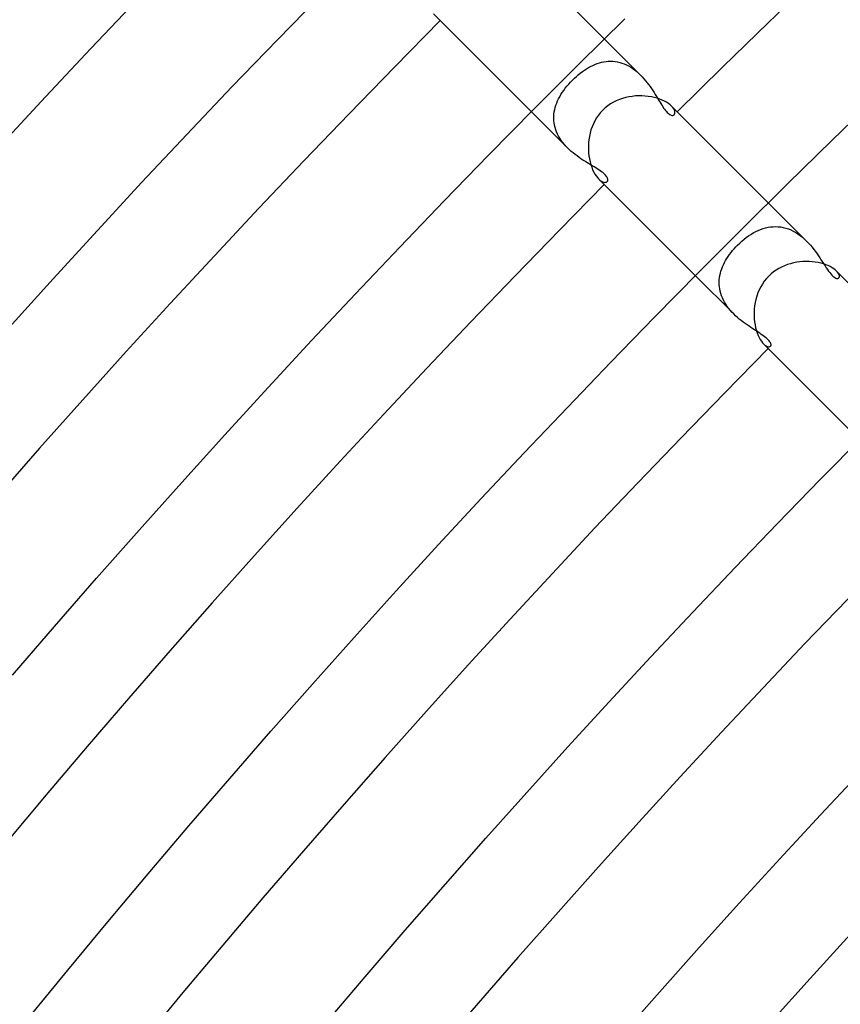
# Model space of a CAD drawing. Header units: millimetres. Extents: x -535 to 535, y -535 to 535.
# Tile 35 of 106: x -310 to -278, y 252 to 291. Entities that reach past the tile are written whole.
import ezdxf

# ---------------------------------------------------------------- set-up
doc = ezdxf.new("R2010")
doc.units = ezdxf.units.MM
doc.layers.add('HIDDEN', color=7, linetype='Continuous')
doc.layers.add('THICK', color=7, linetype='Continuous')

msp = doc.modelspace()

# ---------------------------------------------------------------- linework, layer by layer
at = {"layer": 'HIDDEN'}
for p, q in [((-285.675, 288.504), (-287.082, 289.91)), ((-287.527, 288.881), (-287.444, 288.918)), ((-287.444, 288.918), (-287.359, 288.95)), ((-287.359, 288.95), (-287.273, 288.978)), ((-287.273, 288.978), (-287.187, 289.002)), ((-287.187, 289.002), (-287.101, 289.02)), ((-287.101, 289.02), (-287.013, 289.033)), ((-287.013, 289.033), (-286.926, 289.041)), ((-286.926, 289.041), (-286.838, 289.044)), ((-286.838, 289.044), (-286.75, 289.041)), ((-286.75, 289.041), (-286.662, 289.032)), ((-286.662, 289.032), (-286.573, 289.018)), ((-286.573, 289.018), (-286.485, 288.998)), ((-286.485, 288.998), (-286.397, 288.972)), ((-286.397, 288.972), (-286.31, 288.94)), ((-286.31, 288.94), (-286.225, 288.902)), ((-286.225, 288.902), (-286.141, 288.86)), ((-288.09, 288.516), (-288.013, 288.578)), ((-288.013, 288.578), (-287.934, 288.638)), ((-287.934, 288.638), (-287.855, 288.694)), ((-287.855, 288.694), (-287.774, 288.746)), ((-287.774, 288.746), (-287.693, 288.795)), ((-287.693, 288.795), (-287.611, 288.84)), ((-287.611, 288.84), (-287.527, 288.881)), ((-286.141, 288.86), (-286.058, 288.811)), ((-286.058, 288.811), (-285.977, 288.758)), ((-285.977, 288.758), (-285.897, 288.7)), ((-285.897, 288.7), (-285.821, 288.638)), ((-285.821, 288.638), (-285.746, 288.572)), ((-285.746, 288.572), (-285.675, 288.503)), ((-288.53, 288.073), (-288.461, 288.154)), ((-288.461, 288.154), (-288.388, 288.234)), ((-288.388, 288.234), (-288.312, 288.312)), ((-288.312, 288.312), (-288.24, 288.383)), ((-288.24, 288.383), (-288.166, 288.451)), ((-288.166, 288.451), (-288.09, 288.516)), ((-285.675, 288.503), (-285.607, 288.433)), ((-285.607, 288.433), (-285.542, 288.36)), ((-285.542, 288.36), (-285.479, 288.285)), ((-285.479, 288.285), (-285.418, 288.209)), ((-285.418, 288.209), (-285.361, 288.133)), ((-288.764, 287.745), (-288.712, 287.827)), ((-288.712, 287.827), (-288.656, 287.909)), ((-288.656, 287.909), (-288.595, 287.991)), ((-288.595, 287.991), (-288.53, 288.073)), ((-285.361, 288.133), (-285.305, 288.056)), ((-285.305, 288.056), (-285.252, 287.978)), ((-285.252, 287.978), (-285.201, 287.902)), ((-285.201, 287.902), (-285.153, 287.825)), ((-285.153, 287.825), (-285.105, 287.75)), ((-288.959, 287.334), (-288.928, 287.418)), ((-288.928, 287.418), (-288.893, 287.5)), ((-288.893, 287.5), (-288.855, 287.582)), ((-288.855, 287.582), (-288.811, 287.664)), ((-288.811, 287.664), (-288.764, 287.745)), ((-285.105, 287.75), (-285.06, 287.676)), ((-285.06, 287.676), (-285.016, 287.604)), ((-285.016, 287.604), (-284.974, 287.533)), ((-284.974, 287.533), (-284.933, 287.466)), ((-284.933, 287.466), (-284.893, 287.4)), ((-284.893, 287.4), (-284.854, 287.339)), ((-288.504, 285.675), (-289.91, 287.082)), ((-289.042, 286.907), (-289.035, 286.994)), ((-289.035, 286.994), (-289.024, 287.08)), ((-289.024, 287.08), (-289.007, 287.165)), ((-289.007, 287.165), (-288.985, 287.25)), ((-288.985, 287.25), (-288.959, 287.334)), ((-284.854, 287.339), (-284.816, 287.28)), ((-284.816, 287.28), (-284.779, 287.226)), ((-284.779, 287.226), (-284.743, 287.176)), ((-284.743, 287.176), (-284.707, 287.13)), ((-284.707, 287.13), (-284.673, 287.09)), ((-284.673, 287.09), (-284.639, 287.053)), ((-284.639, 287.053), (-284.606, 287.022)), ((-284.606, 287.022), (-284.574, 286.996)), ((-284.574, 286.996), (-284.543, 286.975)), ((-284.426, 287.249), (-284.475, 287.303)), ((-284.389, 287.197), (-284.426, 287.249)), ((-284.363, 287.147), (-284.389, 287.197)), ((-284.37, 286.966), (-284.352, 286.991)), ((-284.347, 287.101), (-284.363, 287.147)), ((-284.352, 286.991), (-284.342, 287.022)), ((-284.34, 287.059), (-284.347, 287.101)), ((-284.342, 287.022), (-284.34, 287.059)), ((-289.044, 286.82), (-289.042, 286.907)), ((-289.04, 286.733), (-289.044, 286.82)), ((-289.03, 286.646), (-289.04, 286.733)), ((-289.015, 286.56), (-289.03, 286.646)), ((-284.543, 286.975), (-284.514, 286.959)), ((-284.514, 286.959), (-284.487, 286.949)), ((-284.487, 286.949), (-284.462, 286.942)), ((-284.462, 286.942), (-284.439, 286.94)), ((-284.439, 286.94), (-284.418, 286.942)), ((-284.418, 286.942), (-284.4, 286.947)), ((-284.4, 286.947), (-284.384, 286.955)), ((-284.384, 286.955), (-284.37, 286.966)), ((-288.995, 286.473), (-289.015, 286.56)), ((-288.968, 286.386), (-288.995, 286.473)), ((-288.936, 286.301), (-288.968, 286.386)), ((-288.898, 286.216), (-288.936, 286.301)), ((-288.855, 286.133), (-288.898, 286.216)), ((-288.808, 286.052), (-288.855, 286.133)), ((-288.755, 285.972), (-288.808, 286.052)), ((-288.697, 285.894), (-288.755, 285.972)), ((-288.636, 285.818), (-288.697, 285.894)), ((-288.571, 285.745), (-288.636, 285.818)), ((-288.503, 285.674), (-288.571, 285.745)), ((-288.434, 285.608), (-288.503, 285.674)), ((-288.362, 285.544), (-288.434, 285.608)), ((-288.289, 285.482), (-288.362, 285.544)), ((-288.215, 285.422), (-288.289, 285.482)), ((-288.139, 285.365), (-288.215, 285.422)), ((-288.063, 285.311), (-288.139, 285.365)), ((-287.987, 285.258), (-288.063, 285.311)), ((-287.911, 285.208), (-287.987, 285.258)), ((-287.836, 285.159), (-287.911, 285.208)), ((-287.762, 285.113), (-287.836, 285.159)), ((-287.689, 285.068), (-287.762, 285.113)), ((-287.617, 285.025), (-287.689, 285.068)), ((-287.548, 284.983), (-287.617, 285.025)), ((-287.48, 284.942), (-287.548, 284.983)), ((-287.416, 284.902), (-287.48, 284.942)), ((-287.354, 284.864), (-287.416, 284.902)), ((-287.296, 284.826), (-287.354, 284.864)), ((-287.241, 284.789), (-287.296, 284.826)), ((-287.19, 284.753), (-287.241, 284.789)), ((-287.143, 284.718), (-287.19, 284.753)), ((-287.101, 284.683), (-287.143, 284.718)), ((-287.303, 284.475), (-287.249, 284.426)), ((-287.249, 284.426), (-287.197, 284.389)), ((-287.197, 284.389), (-287.147, 284.363)), ((-287.147, 284.363), (-287.101, 284.347)), ((-287.064, 284.649), (-287.101, 284.683)), ((-287.101, 284.347), (-287.059, 284.34)), ((-287.032, 284.617), (-287.064, 284.649)), ((-287.059, 284.34), (-287.022, 284.342)), ((-287.005, 284.585), (-287.032, 284.617)), ((-287.022, 284.342), (-286.991, 284.352)), ((-286.982, 284.554), (-287.005, 284.585)), ((-286.991, 284.352), (-286.966, 284.37)), ((-286.965, 284.524), (-286.982, 284.554)), ((-286.966, 284.37), (-286.955, 284.385)), ((-286.952, 284.496), (-286.965, 284.524)), ((-286.955, 284.385), (-286.946, 284.402)), ((-286.944, 284.469), (-286.952, 284.496)), ((-286.946, 284.402), (-286.941, 284.423)), ((-286.941, 284.445), (-286.944, 284.469)), ((-286.941, 284.423), (-286.941, 284.445)), ((-279.232, 282.061), (-280.718, 283.546)), ((-281.299, 282.378), (-281.206, 282.428)), ((-281.206, 282.428), (-281.112, 282.473)), ((-281.112, 282.473), (-281.018, 282.512)), ((-281.018, 282.512), (-280.922, 282.546)), ((-280.922, 282.546), (-280.825, 282.574)), ((-280.825, 282.574), (-280.728, 282.596)), ((-280.728, 282.596), (-280.63, 282.612)), ((-280.63, 282.612), (-280.531, 282.621)), ((-280.531, 282.621), (-280.432, 282.624)), ((-280.432, 282.624), (-280.333, 282.62)), ((-280.333, 282.62), (-280.234, 282.609)), ((-280.234, 282.609), (-280.135, 282.591)), ((-280.135, 282.591), (-280.037, 282.566)), ((-280.037, 282.566), (-279.939, 282.534)), ((-279.939, 282.534), (-279.843, 282.495)), ((-279.843, 282.495), (-279.748, 282.449)), ((-279.748, 282.449), (-279.655, 282.397)), ((-281.826, 281.986), (-281.742, 282.061)), ((-281.742, 282.061), (-281.657, 282.133)), ((-281.657, 282.133), (-281.57, 282.201)), ((-281.57, 282.201), (-281.481, 282.264)), ((-281.481, 282.264), (-281.39, 282.323)), ((-281.39, 282.323), (-281.299, 282.378)), ((-279.655, 282.397), (-279.565, 282.339)), ((-279.565, 282.339), (-279.478, 282.276)), ((-279.478, 282.276), (-279.392, 282.208)), ((-279.392, 282.208), (-279.31, 282.135)), ((-279.31, 282.135), (-279.231, 282.06)), ((-279.231, 282.06), (-279.156, 281.982)), ((-282.163, 281.619), (-282.103, 281.693)), ((-282.103, 281.693), (-282.04, 281.767)), ((-282.04, 281.767), (-281.975, 281.838)), ((-281.975, 281.838), (-281.908, 281.908)), ((-281.908, 281.908), (-281.826, 281.986)), ((-279.156, 281.982), (-279.085, 281.902)), ((-279.085, 281.902), (-279.016, 281.82)), ((-279.016, 281.82), (-278.95, 281.737)), ((-278.95, 281.737), (-278.887, 281.653)), ((-278.887, 281.653), (-278.827, 281.57)), ((-282.417, 281.227), (-282.373, 281.308)), ((-282.373, 281.308), (-282.325, 281.387)), ((-282.325, 281.387), (-282.274, 281.466)), ((-282.274, 281.466), (-282.22, 281.543)), ((-282.22, 281.543), (-282.163, 281.619)), ((-278.827, 281.57), (-278.77, 281.488)), ((-278.77, 281.488), (-278.715, 281.406)), ((-278.715, 281.406), (-278.663, 281.327)), ((-278.663, 281.327), (-278.612, 281.249)), ((-282.578, 280.811), (-282.554, 280.896)), ((-282.554, 280.896), (-282.526, 280.98)), ((-282.526, 280.98), (-282.494, 281.063)), ((-282.494, 281.063), (-282.457, 281.146)), ((-282.457, 281.146), (-282.417, 281.227)), ((-278.612, 281.249), (-278.563, 281.173)), ((-278.563, 281.173), (-278.515, 281.1)), ((-278.515, 281.1), (-278.468, 281.029)), ((-278.468, 281.029), (-278.423, 280.962)), ((-278.423, 280.962), (-278.378, 280.898)), ((-278.378, 280.898), (-278.333, 280.84)), ((-278.026, 280.849), (-278.07, 280.899)), ((-282.061, 279.232), (-283.546, 280.718)), ((-282.624, 280.466), (-282.62, 280.553)), ((-282.62, 280.553), (-282.611, 280.64)), ((-282.611, 280.64), (-282.597, 280.726)), ((-282.597, 280.726), (-282.578, 280.811)), ((-278.333, 280.84), (-278.29, 280.787)), ((-278.29, 280.787), (-278.248, 280.741)), ((-278.248, 280.741), (-278.208, 280.702)), ((-278.208, 280.702), (-278.17, 280.67)), ((-278.17, 280.67), (-278.134, 280.645)), ((-278.134, 280.645), (-278.101, 280.627)), ((-278.101, 280.627), (-278.069, 280.615)), ((-278.069, 280.615), (-278.041, 280.61)), ((-278.041, 280.61), (-278.016, 280.611)), ((-277.992, 280.801), (-278.026, 280.849)), ((-278.016, 280.611), (-277.995, 280.618)), ((-277.995, 280.618), (-277.978, 280.63)), ((-277.97, 280.756), (-277.992, 280.801)), ((-277.978, 280.63), (-277.964, 280.652)), ((-277.959, 280.716), (-277.97, 280.756)), ((-277.964, 280.652), (-277.957, 280.681)), ((-277.957, 280.681), (-277.959, 280.716)), ((-282.623, 280.379), (-282.624, 280.466)), ((-282.616, 280.292), (-282.623, 280.379)), ((-282.604, 280.204), (-282.616, 280.292)), ((-282.587, 280.116), (-282.604, 280.204)), ((-282.564, 280.029), (-282.587, 280.116)), ((-282.535, 279.943), (-282.564, 280.029)), ((-282.501, 279.857), (-282.535, 279.943)), ((-282.462, 279.773), (-282.501, 279.857)), ((-282.417, 279.69), (-282.462, 279.773)), ((-282.367, 279.608), (-282.417, 279.69)), ((-282.313, 279.528), (-282.367, 279.608)), ((-282.255, 279.451), (-282.313, 279.528)), ((-282.194, 279.376), (-282.255, 279.451)), ((-282.129, 279.303), (-282.194, 279.376)), ((-282.061, 279.232), (-282.129, 279.303)), ((-281.99, 279.164), (-282.061, 279.232)), ((-281.917, 279.098), (-281.99, 279.164)), ((-281.843, 279.035), (-281.917, 279.098)), ((-281.768, 278.974), (-281.843, 279.035)), ((-281.692, 278.916), (-281.768, 278.974)), ((-281.616, 278.86), (-281.692, 278.916)), ((-281.541, 278.807), (-281.616, 278.86)), ((-281.466, 278.755), (-281.541, 278.807)), ((-281.391, 278.705), (-281.466, 278.755)), ((-281.319, 278.658), (-281.391, 278.705)), ((-281.248, 278.611), (-281.319, 278.658)), ((-281.179, 278.567), (-281.248, 278.611)), ((-281.112, 278.523), (-281.179, 278.567)), ((-281.048, 278.482), (-281.112, 278.523)), ((-280.988, 278.441), (-281.048, 278.482)), ((-280.931, 278.401), (-280.988, 278.441)), ((-280.878, 278.362), (-280.931, 278.401)), ((-280.83, 278.325), (-280.878, 278.362)), ((-280.786, 278.288), (-280.83, 278.325)), ((-280.747, 278.253), (-280.786, 278.288)), ((-280.712, 278.219), (-280.747, 278.253)), ((-280.683, 278.186), (-280.712, 278.219)), ((-280.899, 278.07), (-280.849, 278.025)), ((-280.849, 278.025), (-280.801, 277.992)), ((-280.801, 277.992), (-280.756, 277.97)), ((-280.756, 277.97), (-280.716, 277.959)), ((-280.716, 277.959), (-280.681, 277.957)), ((-280.658, 278.154), (-280.683, 278.186)), ((-280.681, 277.957), (-280.652, 277.964)), ((-280.639, 278.124), (-280.658, 278.154)), ((-280.652, 277.964), (-280.63, 277.978)), ((-280.625, 278.096), (-280.639, 278.124)), ((-280.63, 277.978), (-280.62, 277.991)), ((-280.615, 278.07), (-280.625, 278.096)), ((-280.62, 277.991), (-280.613, 278.007)), ((-280.61, 278.047), (-280.615, 278.07)), ((-280.613, 278.007), (-280.61, 278.026)), ((-280.61, 278.026), (-280.61, 278.047))]:
    msp.add_line(p, q, dxfattribs=at)
at = {"layer": 'THICK'}
for p, q in [((-287.082, 289.91), (-290.882, 293.71)), ((-299.768, 289.876), (-297.994, 291.699)), ((-289.91, 287.082), (-293.71, 290.882)), ((-288.059, 288.939), (-286.291, 290.691)), ((-301.531, 288.042), (-299.768, 289.876)), ((-289.816, 287.177), (-288.059, 288.939)), ((-303.282, 286.197), (-301.531, 288.042)), ((-286.843, 287.385), (-286.949, 287.312)), ((-286.731, 287.45), (-286.843, 287.385)), ((-286.616, 287.507), (-286.731, 287.45)), ((-286.497, 287.556), (-286.616, 287.507)), ((-286.375, 287.598), (-286.497, 287.556)), ((-286.252, 287.632), (-286.375, 287.598)), ((-286.126, 287.659), (-286.252, 287.632)), ((-286, 287.679), (-286.126, 287.659)), ((-285.873, 287.693), (-286, 287.679)), ((-285.746, 287.699), (-285.873, 287.693)), ((-285.62, 287.699), (-285.746, 287.699)), ((-285.496, 287.692), (-285.62, 287.699)), ((-285.374, 287.679), (-285.496, 287.692)), ((-285.255, 287.661), (-285.374, 287.679)), ((-285.141, 287.637), (-285.255, 287.661)), ((-285.032, 287.607), (-285.141, 287.637)), ((-284.929, 287.573), (-285.032, 287.607)), ((-284.831, 287.534), (-284.929, 287.573)), ((-284.743, 287.492), (-284.831, 287.534)), ((-284.662, 287.447), (-284.743, 287.492)), ((-284.591, 287.4), (-284.662, 287.447)), ((-284.528, 287.352), (-284.591, 287.4)), ((-278.237, 285.981), (-276.487, 287.673)), ((-291.563, 285.403), (-289.816, 287.177)), ((-287.232, 287.049), (-287.313, 286.948)), ((-287.144, 287.144), (-287.232, 287.049)), ((-287.05, 287.232), (-287.144, 287.144)), ((-286.949, 287.312), (-287.05, 287.232)), ((-284.475, 287.303), (-284.528, 287.352)), ((-280.718, 283.546), (-284.475, 287.303)), ((-287.507, 286.615), (-287.557, 286.496)), ((-287.45, 286.73), (-287.507, 286.615)), ((-287.385, 286.842), (-287.45, 286.73)), ((-287.313, 286.948), (-287.385, 286.842)), ((-287.633, 286.25), (-287.66, 286.124)), ((-287.598, 286.374), (-287.633, 286.25)), ((-287.557, 286.496), (-287.598, 286.374)), ((-305.023, 284.342), (-303.282, 286.197)), ((-287.693, 285.87), (-287.699, 285.743)), ((-287.68, 285.997), (-287.693, 285.87)), ((-287.66, 286.124), (-287.68, 285.997)), ((-279.976, 284.279), (-278.237, 285.981)), ((-287.699, 285.743), (-287.699, 285.618)), ((-287.699, 285.618), (-287.692, 285.493)), ((-287.692, 285.493), (-287.679, 285.371)), ((-293.298, 283.619), (-291.563, 285.403)), ((-287.679, 285.371), (-287.66, 285.253)), ((-287.66, 285.253), (-287.636, 285.14)), ((-287.636, 285.14), (-287.607, 285.03)), ((-287.607, 285.03), (-287.572, 284.927)), ((-287.572, 284.927), (-287.534, 284.83)), ((-287.534, 284.83), (-287.492, 284.742)), ((-287.492, 284.742), (-287.447, 284.662)), ((-306.752, 282.476), (-305.023, 284.342)), ((-287.447, 284.662), (-287.4, 284.59)), ((-287.4, 284.59), (-287.352, 284.528)), ((-287.352, 284.528), (-287.303, 284.475)), ((-283.546, 280.718), (-287.303, 284.475)), ((-281.705, 282.566), (-279.976, 284.279)), ((-295.023, 281.825), (-293.298, 283.619)), ((-308.469, 280.599), (-306.752, 282.476)), ((-283.423, 280.842), (-281.705, 282.566)), ((-296.737, 280.02), (-295.023, 281.825)), ((-279.371, 281.265), (-279.492, 281.254)), ((-279.25, 281.269), (-279.371, 281.265)), ((-279.131, 281.268), (-279.25, 281.269)), ((-279.013, 281.26), (-279.131, 281.268)), ((-278.898, 281.247), (-279.013, 281.26)), ((-280.415, 280.934), (-280.516, 280.863)), ((-280.31, 280.998), (-280.415, 280.934)), ((-280.201, 281.055), (-280.31, 280.998)), ((-280.088, 281.105), (-280.201, 281.055)), ((-279.972, 281.148), (-280.088, 281.105)), ((-279.854, 281.185), (-279.972, 281.148)), ((-279.735, 281.214), (-279.854, 281.185)), ((-279.614, 281.238), (-279.735, 281.214)), ((-279.492, 281.254), (-279.614, 281.238)), ((-278.786, 281.228), (-278.898, 281.247)), ((-278.679, 281.204), (-278.786, 281.228)), ((-278.578, 281.176), (-278.679, 281.204)), ((-278.482, 281.144), (-278.578, 281.176)), ((-278.394, 281.108), (-278.482, 281.144)), ((-278.312, 281.069), (-278.394, 281.108)), ((-278.238, 281.028), (-278.312, 281.069)), ((-278.174, 280.985), (-278.238, 281.028)), ((-278.118, 280.942), (-278.174, 280.985)), ((-278.07, 280.899), (-278.118, 280.942)), ((-274.354, 277.182), (-278.07, 280.899)), ((-310.175, 278.712), (-308.469, 280.599)), ((-285.131, 279.108), (-283.423, 280.842)), ((-280.873, 280.503), (-280.947, 280.395)), ((-280.791, 280.605), (-280.873, 280.503)), ((-280.701, 280.701), (-280.791, 280.605)), ((-280.612, 280.785), (-280.701, 280.701)), ((-280.516, 280.863), (-280.612, 280.785)), ((-281.071, 280.166), (-281.121, 280.047)), ((-281.013, 280.283), (-281.071, 280.166)), ((-280.947, 280.395), (-281.013, 280.283)), ((-298.439, 278.205), (-296.737, 280.02)), ((-281.199, 279.8), (-281.227, 279.674)), ((-281.164, 279.924), (-281.199, 279.8)), ((-281.121, 280.047), (-281.164, 279.924)), ((-281.261, 279.421), (-281.268, 279.295)), ((-281.248, 279.548), (-281.261, 279.421)), ((-281.227, 279.674), (-281.248, 279.548)), ((-286.829, 277.363), (-285.131, 279.108)), ((-281.268, 279.295), (-281.269, 279.17)), ((-281.269, 279.17), (-281.263, 279.047)), ((-281.263, 279.047), (-281.251, 278.927)), ((-281.251, 278.927), (-281.233, 278.812)), ((-281.233, 278.812), (-281.21, 278.701)), ((-281.21, 278.701), (-281.181, 278.595)), ((-281.181, 278.595), (-281.149, 278.495)), ((-300.131, 276.379), (-298.439, 278.205)), ((-281.149, 278.495), (-281.112, 278.402)), ((-281.112, 278.402), (-281.073, 278.319)), ((-281.073, 278.319), (-281.031, 278.243)), ((-281.031, 278.243), (-280.987, 278.176)), ((-280.987, 278.176), (-280.943, 278.118)), ((-280.943, 278.118), (-280.899, 278.07)), ((-277.182, 274.354), (-280.899, 278.07)), ((-288.515, 275.608), (-286.829, 277.363)), ((-301.811, 274.543), (-300.131, 276.379)), ((-290.191, 273.843), (-288.515, 275.608)), ((-303.48, 272.697), (-301.811, 274.543)), ((-278.7, 272.812), (-277.03, 274.507)), ((-291.856, 272.068), (-290.191, 273.843)), ((-305.138, 270.841), (-303.48, 272.697)), ((-280.359, 271.107), (-278.7, 272.812)), ((-293.51, 270.282), (-291.856, 272.068)), ((-282.007, 269.392), (-280.359, 271.107)), ((-306.785, 268.974), (-305.138, 270.841)), ((-295.154, 268.487), (-293.51, 270.282)), ((-283.645, 267.666), (-282.007, 269.392)), ((-308.42, 267.098), (-306.785, 268.974)), ((-296.786, 266.682), (-295.154, 268.487)), ((-285.273, 265.931), (-283.645, 267.666)), ((-310.043, 265.211), (-308.42, 267.098)), ((-298.407, 264.866), (-296.786, 266.682)), ((-286.89, 264.186), (-285.273, 265.931)), ((-300.018, 263.041), (-298.407, 264.866)), ((-288.496, 262.431), (-286.89, 264.186)), ((-301.617, 261.206), (-300.018, 263.041)), ((-290.092, 260.666), (-288.496, 262.431)), ((-278.69, 259.794), (-277.1, 261.489)), ((-303.204, 259.361), (-301.617, 261.206)), ((-291.676, 258.892), (-290.092, 260.666)), ((-280.269, 258.089), (-278.69, 259.794)), ((-304.781, 257.507), (-303.204, 259.361)), ((-293.25, 257.108), (-291.676, 258.892)), ((-281.839, 256.375), (-280.269, 258.089)), ((-306.346, 255.643), (-304.781, 257.507)), ((-294.813, 255.314), (-293.25, 257.108)), ((-283.397, 254.651), (-281.839, 256.375)), ((-307.9, 253.769), (-306.346, 255.643)), ((-296.365, 253.511), (-294.813, 255.314)), ((-284.945, 252.917), (-283.397, 254.651)), ((-309.442, 251.886), (-307.9, 253.769)), ((-297.906, 251.698), (-296.365, 253.511)), ((-286.483, 251.174), (-284.945, 252.917))]:
    msp.add_line(p, q, dxfattribs=at)
for radius, start, end in [(404, 90.28365, 134.71636), (431, 135.26588, 179.73411), (422, 135.27155, 179.72844), (413, 135.27746, 179.72254), (404, 135.28364, 179.71635), (395, 135.29012, 179.70987), (386, 135.29688, 179.70311), (377, 135.30398, 179.69607), (368, 135.31137, 179.68862)]:
    msp.add_arc((0, 0), radius, start, end, dxfattribs=at)

doc.saveas('drawing.dxf')
